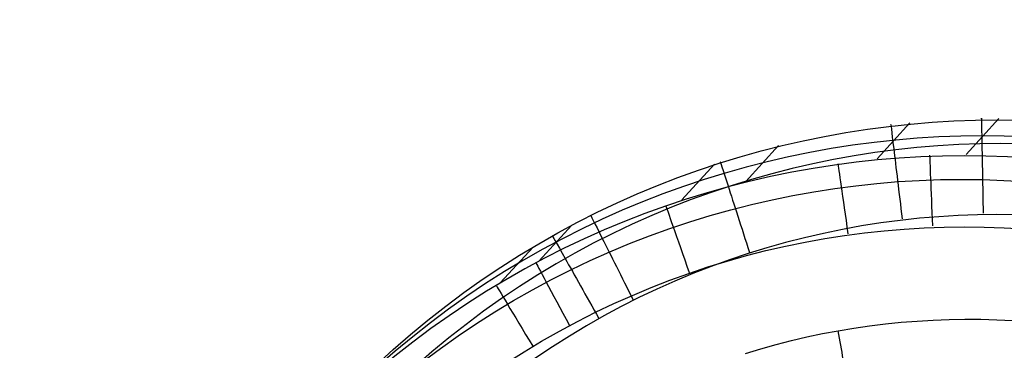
# Model space of a CAD drawing. Extents: x -274 to 274, y -220 to 276.
# Tile 160 of 164: x 194.19 to 204.57, y 233.04 to 236.52. Entities that reach past the tile are written whole.
import ezdxf

# ---------------------------------------------------------------- set-up
doc = ezdxf.new("R2010")
doc.units = 0
doc.layers.add('PREDEFINITO', color=7, linetype='CONTINUOUS')

msp = doc.modelspace()

# ---------------------------------------------------------------- linework, layer by layer
at = {"layer": 'PREDEFINITO'}
for p, q in [((204.165, 235.102, 4.337), (204.51, 235.478, 1.116)), ((203.226, 235.056, 4.329), (203.571, 235.433, 1.105)), ((201.842, 234.817, 4.315), (202.187, 235.194, 1.087)), ((201.167, 234.622, 4.308), (201.513, 234.999, 1.077)), ((199.66, 233.978, 4.289), (200.007, 234.356, 1.053)), ((199.253, 233.749, 4.284), (199.6, 234.127, 1.045)), ((203.984, 233.364, 5), (204.151, 233.367, 5)), ((204.151, 233.367, 5), (204.319, 233.366, 5)), ((204.319, 233.366, 5), (204.487, 233.361, 5)), ((202.815, 233.246, 5), (202.981, 233.274, 5)), ((202.981, 233.274, 5), (203.147, 233.298, 5)), ((203.147, 233.298, 5), (203.314, 233.318, 5)), ((203.314, 233.318, 5), (203.481, 233.335, 5)), ((203.481, 233.335, 5), (203.648, 233.348, 5)), ((203.648, 233.348, 5), (203.816, 233.358, 5)), ((203.816, 233.358, 5), (203.984, 233.364, 5)), ((204.487, 233.361, 5), (204.655, 233.353, 5)), ((202.323, 233.142, 5), (202.486, 233.18, 5)), ((202.486, 233.18, 5), (202.65, 233.215, 5)), ((202.65, 233.215, 5), (202.815, 233.246, 5)), ((201.839, 233.007, 5), (201.999, 233.055, 5)), ((201.999, 233.055, 5), (202.161, 233.1, 5)), ((202.161, 233.1, 5), (202.323, 233.142, 5))]:
    msp.add_line(p, q, dxfattribs=at)
at = {"layer": 'PREDEFINITO', "extrusion": (0.011051, 0.01206, -0.999866)}
msp.add_arc((-204.482, 225.869, 3.984), 9.564, 312.8874, 132.1212, dxfattribs=at)
at = {"layer": 'PREDEFINITO', "extrusion": (-0.004187, -0.004272, 0.999982)}
msp.add_arc((204.526, 225.931, -1.526), 9.28, 47.9488, 227.0491, dxfattribs=at)
at = {"layer": 'PREDEFINITO', "extrusion": (-0.008284, -0.009039, 0.999925)}
msp.add_arc((204.168, 225.531, 0.52), 9.57, 47.9147, 227.081, dxfattribs=at)
at = {"layer": 'PREDEFINITO', "extrusion": (0.002889, 0.003384, -0.99999)}
msp.add_arc((-204.129, 225.495, -3.426), 9.357, 312.9691, 132.0314, dxfattribs=at)
at = {"layer": 'PREDEFINITO', "extrusion": (-0.99284, -0.119452, -1.41779e-05)}
msp.add_arc((-208.438, 0.997, -230.035), 1, 174.1116, 270.0003, dxfattribs=at)
at = {"layer": 'PREDEFINITO', "extrusion": (-0.99981, -0.01949, -3.71906e-06)}
msp.add_arc((-230.456, 0.999, -208.875), 1, 173.4585, 270.0002, dxfattribs=at)
at = {"layer": 'PREDEFINITO', "extrusion": (-2.65019e-16, -4.39465e-16, -1)}
msp.add_arc((-204.146, 225.511, -5), 8.828, 313.0078, 131.9923, dxfattribs=at)
at = {"layer": 'PREDEFINITO'}
for centre, radius, start, end in [((204.34, 225.709, 2.5), 9.588, 48.0237, 226.9758), ((204.491, 225.893), 8.575, 48.0013, 226.9976)]:
    msp.add_arc(centre, radius, start, end, dxfattribs=at)
at = {"layer": 'PREDEFINITO', "extrusion": (-0.951649, -0.307187, -1.42268e-06)}
msp.add_arc((-160.738, 1, -264.023), 1, 175.5249, 269.9999, dxfattribs=at)
at = {"layer": 'PREDEFINITO', "extrusion": (0.999176, 0.040594, -2.29788e-05)}
msp.add_arc((225.883, 4.255, 213.154), 0.75, 6.4079, 89.9998, dxfattribs=at)
at = {"layer": 'PREDEFINITO', "extrusion": (0.989888, 0.141848, 3.37925e-05)}
msp.add_arc((203.115, 4.242, 234.097), 0.75, 5.7345, 90.0005, dxfattribs=at)
at = {"layer": 'PREDEFINITO', "extrusion": (0.94355, 0.331231, 2.32303e-06)}
msp.add_arc((153.998, 4.249, 267.346), 0.75, 4.2739, 90.0001, dxfattribs=at)
at = {"layer": 'PREDEFINITO', "extrusion": (-0.893391, -0.449281, -1.51458e-05)}
msp.add_arc((-118.516, 0.996, -284.202), 1, 176.7808, 270.0002, dxfattribs=at)
at = {"layer": 'PREDEFINITO', "extrusion": (-0.870959, -0.491356, -1.17772e-05)}
msp.add_arc((-104.844, 0.997, -289.118), 1, 177.1877, 270.0002, dxfattribs=at)
at = {"layer": 'PREDEFINITO', "extrusion": (0.880817, 0.473456, 6.53416e-07)}
msp.add_arc((110.813, 4.25, 286.607), 0.75, 2.9882, 90, dxfattribs=at)
at = {"layer": 'PREDEFINITO', "extrusion": (0.856028, 0.516929, -4.10244e-06)}
msp.add_arc((96.347, 4.251, 291.348), 0.75, 2.5556, 89.9999, dxfattribs=at)
at = {"layer": 'PREDEFINITO', "extrusion": (-0.98449, -0.175442, 0.000141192)}
msp.add_arc((-194.046, 4.284, -240.59), 0.75, 354.5025, 90.003, dxfattribs=at)

doc.saveas('drawing.dxf')
